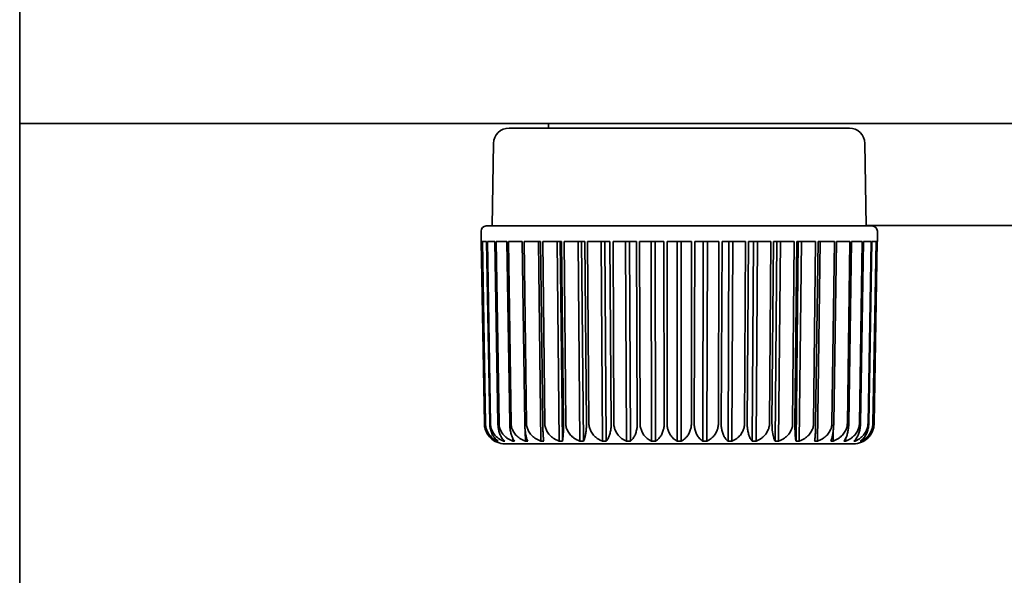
# Model space of a CAD drawing. Header units: millimetres. Extents: x 0 to 5110, y 0 to 2376.
# Tile 15 of 95: x 341 to 365, y 1584 to 1598. Entities that reach past the tile are written whole.
import ezdxf

# ---------------------------------------------------------------- set-up
doc = ezdxf.new("R2010")
doc.units = ezdxf.units.MM
doc.header["$LTSCALE"] = 8
doc.layers.add('Sichtbare Kanten(ISO)', color=7, linetype='Continuous', lineweight=35)

msp = doc.modelspace()

# ---------------------------------------------------------------- linework, layer by layer
at = {"layer": 'Sichtbare Kanten(ISO)'}
for p, q in [((340.925, 2020.252), (340.925, 1507.252)), ((340.925, 1595.252), (419.425, 1595.252)), ((353.875, 1595.138), (353.875, 1595.252)), ((352.91, 1595.138), (361.241, 1595.138)), ((352.529, 1594.763), (352.494, 1592.742)), ((361.622, 1594.763), (361.657, 1592.742)), ((352.351, 1592.742), (361.8, 1592.742)), ((376.727, 1592.752), (361.657, 1592.752)), ((352.224, 1592.36), (352.224, 1592.615)), ((361.927, 1592.36), (361.927, 1592.615)), ((352.247, 1592.36), (352.224, 1592.36)), ((352.226, 1592.36), (352.304, 1587.907)), ((352.324, 1587.907), (352.247, 1592.36)), ((352.359, 1592.36), (352.255, 1592.36)), ((352.255, 1592.36), (352.332, 1587.907)), ((352.359, 1592.36), (352.359, 1592.36)), ((352.435, 1587.907), (352.359, 1592.36)), ((352.562, 1592.36), (352.378, 1592.36)), ((352.378, 1592.36), (352.452, 1587.907)), ((352.636, 1587.907), (352.562, 1592.36)), ((352.854, 1592.36), (352.592, 1592.36)), ((352.592, 1592.36), (352.663, 1587.907)), ((352.854, 1592.36), (352.854, 1592.36)), ((352.924, 1587.907), (352.854, 1592.36)), ((353.228, 1592.36), (352.894, 1592.36)), ((352.894, 1592.36), (352.959, 1587.907)), ((353.292, 1587.907), (353.228, 1592.36)), ((353.677, 1592.36), (353.277, 1592.36)), ((353.277, 1592.36), (353.335, 1587.907)), ((353.627, 1592.36), (353.69, 1587.47)), ((353.734, 1587.907), (353.677, 1592.36)), ((354.191, 1592.36), (353.734, 1592.36)), ((353.734, 1592.36), (353.785, 1587.907)), ((354.083, 1592.36), (354.138, 1587.47)), ((354.216, 1587.47), (354.161, 1592.36)), ((354.191, 1592.36), (354.191, 1592.36)), ((354.241, 1587.907), (354.191, 1592.36)), ((354.762, 1592.36), (354.256, 1592.36)), ((354.256, 1592.36), (354.298, 1587.907)), ((354.598, 1592.36), (354.643, 1587.47)), ((354.729, 1587.47), (354.684, 1592.36)), ((354.762, 1592.36), (354.762, 1592.36)), ((354.804, 1587.907), (354.762, 1592.36)), ((355.378, 1592.36), (354.833, 1592.36)), ((354.833, 1592.36), (354.865, 1587.907)), ((355.16, 1592.36), (355.195, 1587.47)), ((355.288, 1587.47), (355.253, 1592.36)), ((355.41, 1587.907), (355.378, 1592.36)), ((356.028, 1592.36), (355.454, 1592.36)), ((355.454, 1592.36), (355.476, 1587.907)), ((355.76, 1592.36), (355.784, 1587.47)), ((355.881, 1587.47), (355.858, 1592.36)), ((356.028, 1592.36), (356.028, 1592.36)), ((356.049, 1587.907), (356.028, 1592.36)), ((356.697, 1592.36), (356.106, 1592.36)), ((356.106, 1592.36), (356.117, 1587.907)), ((356.386, 1592.36), (356.398, 1587.47)), ((356.498, 1587.47), (356.486, 1592.36)), ((356.708, 1587.907), (356.697, 1592.36)), ((357.374, 1592.36), (356.777, 1592.36)), ((356.777, 1592.36), (356.777, 1587.907)), ((357.025, 1592.36), (357.025, 1587.47)), ((357.126, 1587.47), (357.126, 1592.36)), ((357.374, 1587.907), (357.374, 1592.36)), ((357.454, 1592.36), (357.443, 1587.907)), ((358.045, 1592.36), (357.454, 1592.36)), ((357.665, 1592.36), (357.653, 1587.47)), ((357.753, 1587.47), (357.765, 1592.36)), ((358.034, 1587.907), (358.045, 1592.36)), ((358.123, 1592.36), (358.102, 1587.907)), ((358.697, 1592.36), (358.123, 1592.36)), ((358.293, 1592.36), (358.27, 1587.47)), ((358.367, 1587.47), (358.391, 1592.36)), ((358.675, 1587.907), (358.697, 1592.36)), ((358.772, 1592.36), (358.741, 1587.907)), ((359.317, 1592.36), (358.772, 1592.36)), ((358.898, 1592.36), (358.863, 1587.47)), ((358.956, 1587.47), (358.991, 1592.36)), ((359.286, 1587.907), (359.317, 1592.36)), ((359.388, 1592.36), (359.347, 1587.907)), ((359.894, 1592.36), (359.388, 1592.36)), ((359.388, 1592.36), (359.388, 1592.36)), ((359.467, 1592.36), (359.422, 1587.47)), ((359.508, 1587.47), (359.553, 1592.36)), ((359.853, 1587.907), (359.894, 1592.36)), ((359.959, 1592.36), (359.909, 1587.907)), ((359.99, 1592.36), (359.935, 1587.47)), ((360.416, 1592.36), (359.959, 1592.36)), ((359.959, 1592.36), (359.959, 1592.36)), ((360.013, 1587.47), (360.068, 1592.36)), ((360.366, 1587.907), (360.416, 1592.36)), ((360.474, 1592.36), (360.416, 1587.907)), ((360.46, 1587.47), (360.524, 1592.36)), ((360.874, 1592.36), (360.474, 1592.36)), ((360.816, 1587.907), (360.874, 1592.36)), ((360.923, 1592.36), (360.858, 1587.907)), ((361.257, 1592.36), (360.923, 1592.36)), ((361.192, 1587.907), (361.257, 1592.36)), ((361.297, 1592.36), (361.227, 1587.907)), ((361.558, 1592.36), (361.297, 1592.36)), ((361.488, 1587.907), (361.558, 1592.36)), ((361.588, 1592.36), (361.514, 1587.907)), ((361.773, 1592.36), (361.588, 1592.36)), ((361.699, 1587.907), (361.773, 1592.36)), ((361.792, 1592.36), (361.716, 1587.907)), ((361.896, 1592.36), (361.792, 1592.36)), ((361.819, 1587.907), (361.896, 1592.36)), ((361.904, 1592.36), (361.826, 1587.907)), ((361.847, 1587.907), (361.925, 1592.36)), ((361.927, 1592.36), (361.904, 1592.36)), ((353.305, 1587.713), (353.309, 1587.47)), ((360.842, 1587.47), (360.846, 1587.713)), ((352.567, 1587.472), (352.567, 1587.47)), ((352.626, 1587.483), (352.626, 1587.47)), ((352.771, 1587.502), (352.771, 1587.47)), ((352.999, 1587.542), (353, 1587.47)), ((361.151, 1587.47), (361.152, 1587.542)), ((361.38, 1587.47), (361.38, 1587.502)), ((361.525, 1587.47), (361.525, 1587.483)), ((361.584, 1587.47), (361.584, 1587.472)), ((359.208, 1587.408), (352.81, 1587.408)), ((361.341, 1587.408), (359.208, 1587.408))]:
    msp.add_line(p, q, dxfattribs=at)
for centre, radius, start, end in [((352.91, 1594.757), 0.381, 90, 179), ((361.241, 1594.757), 0.381, 1, 90), ((352.351, 1592.615), 0.127, 90, 180), ((361.8, 1592.615), 0.127, 0, 90), ((352.81, 1587.916), 0.508, 225.1191, 269.998), ((361.341, 1587.916), 0.508, 270.0116, 314.8809), ((354.132, 1587.535), 0.127, 270.0246, 270.0331), ((354.132, 1587.535), 0.127, 270, 270.0246), ((360.019, 1587.535), 0.127, 269.9669, 270), ((360.216, 1587.535), 0.127, 270, 270.0056)]:
    msp.add_arc(centre, radius, start, end, dxfattribs=at)
for points, knots in [([(352.304, 1587.907), (352.304, 1587.891), (352.305, 1587.875), (352.307, 1587.859), (352.308, 1587.843), (352.311, 1587.827), (352.314, 1587.811), (352.318, 1587.795), (352.322, 1587.779), (352.327, 1587.763), (352.331, 1587.747), (352.337, 1587.731), (352.344, 1587.716), (352.35, 1587.7), (352.358, 1587.685), (352.366, 1587.669), (352.374, 1587.654), (352.384, 1587.639), (352.394, 1587.624), (352.404, 1587.61), (352.415, 1587.595), (352.428, 1587.581), (352.44, 1587.567), (352.453, 1587.554), (352.467, 1587.54), (352.482, 1587.527), (352.497, 1587.515), (352.514, 1587.503), (352.53, 1587.491), (352.548, 1587.48), (352.567, 1587.47)], [0, 0, 0, 0, 0.1, 0.1, 0.1, 0.2, 0.2, 0.2, 0.3, 0.3, 0.3, 0.4, 0.4, 0.4, 0.5, 0.5, 0.5, 0.6, 0.6, 0.6, 0.7, 0.7, 0.7, 0.8, 0.8, 0.8, 0.9, 0.9, 0.9, 1, 1, 1, 1]), ([(352.324, 1587.907), (352.325, 1587.891), (352.326, 1587.875), (352.327, 1587.859), (352.329, 1587.843), (352.331, 1587.827), (352.334, 1587.811), (352.338, 1587.795), (352.341, 1587.779), (352.346, 1587.763), (352.351, 1587.747), (352.356, 1587.731), (352.362, 1587.716), (352.368, 1587.7), (352.375, 1587.685), (352.383, 1587.669), (352.391, 1587.654), (352.399, 1587.639), (352.409, 1587.624), (352.418, 1587.61), (352.429, 1587.595), (352.44, 1587.581), (352.452, 1587.567), (352.464, 1587.554), (352.478, 1587.54), (352.491, 1587.527), (352.505, 1587.515), (352.521, 1587.503), (352.536, 1587.491), (352.553, 1587.48), (352.571, 1587.47)], [0, 0, 0, 0, 0.1, 0.1, 0.1, 0.2, 0.2, 0.2, 0.3, 0.3, 0.3, 0.4, 0.4, 0.4, 0.5, 0.5, 0.5, 0.6, 0.6, 0.6, 0.7, 0.7, 0.7, 0.8, 0.8, 0.8, 0.9, 0.9, 0.9, 1, 1, 1, 1]), ([(352.332, 1587.907), (352.332, 1587.891), (352.333, 1587.875), (352.335, 1587.859), (352.337, 1587.843), (352.34, 1587.827), (352.343, 1587.811), (352.347, 1587.795), (352.352, 1587.779), (352.357, 1587.763), (352.363, 1587.747), (352.369, 1587.731), (352.376, 1587.716), (352.384, 1587.7), (352.392, 1587.685), (352.401, 1587.669), (352.41, 1587.654), (352.421, 1587.639), (352.432, 1587.624), (352.444, 1587.61), (352.456, 1587.595), (352.47, 1587.581), (352.483, 1587.567), (352.498, 1587.554), (352.514, 1587.54), (352.53, 1587.527), (352.548, 1587.515), (352.566, 1587.503), (352.585, 1587.491), (352.605, 1587.48), (352.626, 1587.47)], [0, 0, 0, 0, 0.1, 0.1, 0.1, 0.2, 0.2, 0.2, 0.3, 0.3, 0.3, 0.4, 0.4, 0.4, 0.5, 0.5, 0.5, 0.6, 0.6, 0.6, 0.7, 0.7, 0.7, 0.8, 0.8, 0.8, 0.9, 0.9, 0.9, 1, 1, 1, 1]), ([(352.435, 1587.907), (352.436, 1587.891), (352.436, 1587.875), (352.438, 1587.859), (352.439, 1587.843), (352.441, 1587.827), (352.444, 1587.811), (352.447, 1587.795), (352.45, 1587.779), (352.454, 1587.763), (352.458, 1587.747), (352.462, 1587.731), (352.467, 1587.716), (352.473, 1587.7), (352.478, 1587.685), (352.485, 1587.669), (352.492, 1587.654), (352.499, 1587.639), (352.507, 1587.624), (352.515, 1587.61), (352.524, 1587.595), (352.534, 1587.581), (352.543, 1587.567), (352.554, 1587.554), (352.565, 1587.54), (352.576, 1587.527), (352.589, 1587.515), (352.602, 1587.503), (352.615, 1587.491), (352.629, 1587.48), (352.643, 1587.47)], [0, 0, 0, 0, 0.1, 0.1, 0.1, 0.2, 0.2, 0.2, 0.3, 0.3, 0.3, 0.4, 0.4, 0.4, 0.5, 0.5, 0.5, 0.6, 0.6, 0.6, 0.7, 0.7, 0.7, 0.8, 0.8, 0.8, 0.9, 0.9, 0.9, 1, 1, 1, 1]), ([(352.452, 1587.907), (352.452, 1587.891), (352.454, 1587.875), (352.456, 1587.859), (352.458, 1587.843), (352.461, 1587.827), (352.465, 1587.811), (352.469, 1587.795), (352.474, 1587.779), (352.479, 1587.763), (352.485, 1587.747), (352.492, 1587.731), (352.5, 1587.716), (352.508, 1587.7), (352.517, 1587.685), (352.527, 1587.669), (352.537, 1587.654), (352.548, 1587.639), (352.561, 1587.624), (352.573, 1587.61), (352.587, 1587.595), (352.602, 1587.581), (352.616, 1587.567), (352.633, 1587.554), (352.65, 1587.54), (352.668, 1587.527), (352.686, 1587.515), (352.706, 1587.503), (352.727, 1587.491), (352.748, 1587.48), (352.771, 1587.47)], [0, 0, 0, 0, 0.1, 0.1, 0.1, 0.2, 0.2, 0.2, 0.3, 0.3, 0.3, 0.4, 0.4, 0.4, 0.5, 0.5, 0.5, 0.6, 0.6, 0.6, 0.7, 0.7, 0.7, 0.8, 0.8, 0.8, 0.9, 0.9, 0.9, 1, 1, 1, 1]), ([(352.636, 1587.907), (352.637, 1587.891), (352.637, 1587.875), (352.639, 1587.859), (352.64, 1587.843), (352.641, 1587.827), (352.644, 1587.811), (352.646, 1587.795), (352.648, 1587.779), (352.652, 1587.763), (352.655, 1587.747), (352.658, 1587.731), (352.662, 1587.716), (352.667, 1587.7), (352.671, 1587.685), (352.677, 1587.669), (352.682, 1587.654), (352.688, 1587.639), (352.694, 1587.624), (352.701, 1587.61), (352.708, 1587.595), (352.715, 1587.581), (352.723, 1587.567), (352.731, 1587.554), (352.74, 1587.54), (352.749, 1587.527), (352.759, 1587.515), (352.769, 1587.503), (352.78, 1587.491), (352.791, 1587.48), (352.803, 1587.47)], [0, 0, 0, 0, 0.1, 0.1, 0.1, 0.2, 0.2, 0.2, 0.3, 0.3, 0.3, 0.4, 0.4, 0.4, 0.5, 0.5, 0.5, 0.6, 0.6, 0.6, 0.7, 0.7, 0.7, 0.8, 0.8, 0.8, 0.9, 0.9, 0.9, 1, 1, 1, 1]), ([(352.663, 1587.907), (352.663, 1587.891), (352.664, 1587.875), (352.666, 1587.859), (352.668, 1587.843), (352.672, 1587.827), (352.676, 1587.811), (352.68, 1587.795), (352.685, 1587.779), (352.691, 1587.763), (352.698, 1587.747), (352.705, 1587.731), (352.713, 1587.716), (352.722, 1587.7), (352.731, 1587.685), (352.742, 1587.669), (352.752, 1587.654), (352.764, 1587.639), (352.777, 1587.624), (352.79, 1587.61), (352.805, 1587.595), (352.821, 1587.581), (352.836, 1587.567), (352.853, 1587.554), (352.872, 1587.54), (352.89, 1587.527), (352.91, 1587.515), (352.932, 1587.503), (352.953, 1587.491), (352.976, 1587.48), (353, 1587.47)], [0, 0, 0, 0, 0.1, 0.1, 0.1, 0.2, 0.2, 0.2, 0.3, 0.3, 0.3, 0.4, 0.4, 0.4, 0.5, 0.5, 0.5, 0.6, 0.6, 0.6, 0.7, 0.7, 0.7, 0.8, 0.8, 0.8, 0.9, 0.9, 0.9, 1, 1, 1, 1]), ([(352.924, 1587.907), (352.924, 1587.891), (352.925, 1587.875), (352.926, 1587.859), (352.927, 1587.843), (352.928, 1587.827), (352.93, 1587.811), (352.931, 1587.795), (352.933, 1587.779), (352.935, 1587.763), (352.938, 1587.747), (352.94, 1587.731), (352.943, 1587.716), (352.946, 1587.7), (352.95, 1587.685), (352.954, 1587.669), (352.958, 1587.654), (352.962, 1587.639), (352.966, 1587.624), (352.971, 1587.61), (352.976, 1587.595), (352.982, 1587.581), (352.987, 1587.567), (352.993, 1587.554), (353, 1587.54), (353.006, 1587.527), (353.013, 1587.515), (353.021, 1587.503), (353.028, 1587.491), (353.036, 1587.48), (353.045, 1587.47)], [0, 0, 0, 0, 0.1, 0.1, 0.1, 0.2, 0.2, 0.2, 0.3, 0.3, 0.3, 0.4, 0.4, 0.4, 0.5, 0.5, 0.5, 0.6, 0.6, 0.6, 0.7, 0.7, 0.7, 0.8, 0.8, 0.8, 0.9, 0.9, 0.9, 1, 1, 1, 1]), ([(352.959, 1587.907), (352.959, 1587.891), (352.96, 1587.875), (352.963, 1587.859), (352.965, 1587.843), (352.968, 1587.827), (352.972, 1587.811), (352.977, 1587.795), (352.982, 1587.779), (352.988, 1587.763), (352.995, 1587.747), (353.002, 1587.731), (353.011, 1587.716), (353.02, 1587.7), (353.03, 1587.685), (353.041, 1587.669), (353.052, 1587.654), (353.064, 1587.639), (353.077, 1587.624), (353.091, 1587.61), (353.106, 1587.595), (353.122, 1587.581), (353.139, 1587.567), (353.156, 1587.554), (353.176, 1587.54), (353.195, 1587.527), (353.215, 1587.515), (353.237, 1587.503), (353.26, 1587.491), (353.283, 1587.48), (353.309, 1587.47)], [0, 0, 0, 0, 0.1, 0.1, 0.1, 0.2, 0.2, 0.2, 0.3, 0.3, 0.3, 0.4, 0.4, 0.4, 0.5, 0.5, 0.5, 0.6, 0.6, 0.6, 0.7, 0.7, 0.7, 0.8, 0.8, 0.8, 0.9, 0.9, 0.9, 1, 1, 1, 1]), ([(353.292, 1587.907), (353.293, 1587.891), (353.293, 1587.875), (353.294, 1587.859), (353.294, 1587.843), (353.295, 1587.827), (353.296, 1587.811), (353.297, 1587.795), (353.298, 1587.779), (353.3, 1587.763), (353.301, 1587.747), (353.303, 1587.731), (353.305, 1587.716), (353.307, 1587.7), (353.309, 1587.685), (353.311, 1587.669), (353.313, 1587.654), (353.316, 1587.639), (353.319, 1587.624), (353.322, 1587.61), (353.325, 1587.595), (353.328, 1587.581), (353.331, 1587.567), (353.335, 1587.554), (353.339, 1587.54), (353.343, 1587.527), (353.347, 1587.515), (353.351, 1587.503), (353.356, 1587.491), (353.36, 1587.48), (353.365, 1587.47)], [0, 0, 0, 0, 0.1, 0.1, 0.1, 0.2, 0.2, 0.2, 0.3, 0.3, 0.3, 0.4, 0.4, 0.4, 0.5, 0.5, 0.5, 0.6, 0.6, 0.6, 0.7, 0.7, 0.7, 0.8, 0.8, 0.8, 0.9, 0.9, 0.9, 1, 1, 1, 1]), ([(353.335, 1587.907), (353.336, 1587.891), (353.337, 1587.875), (353.339, 1587.859), (353.341, 1587.843), (353.345, 1587.827), (353.349, 1587.811), (353.353, 1587.795), (353.359, 1587.779), (353.365, 1587.763), (353.372, 1587.747), (353.379, 1587.731), (353.388, 1587.716), (353.397, 1587.7), (353.407, 1587.685), (353.418, 1587.669), (353.429, 1587.654), (353.442, 1587.639), (353.455, 1587.624), (353.469, 1587.61), (353.484, 1587.595), (353.501, 1587.581), (353.518, 1587.567), (353.536, 1587.554), (353.555, 1587.54), (353.575, 1587.527), (353.596, 1587.515), (353.618, 1587.503), (353.641, 1587.491), (353.665, 1587.48), (353.69, 1587.47)], [0, 0, 0, 0, 0.1, 0.1, 0.1, 0.2, 0.2, 0.2, 0.3, 0.3, 0.3, 0.4, 0.4, 0.4, 0.5, 0.5, 0.5, 0.6, 0.6, 0.6, 0.7, 0.7, 0.7, 0.8, 0.8, 0.8, 0.9, 0.9, 0.9, 1, 1, 1, 1]), ([(353.734, 1587.907), (353.735, 1587.891), (353.735, 1587.875), (353.735, 1587.859), (353.735, 1587.843), (353.736, 1587.827), (353.736, 1587.811), (353.737, 1587.795), (353.737, 1587.779), (353.738, 1587.763), (353.738, 1587.747), (353.739, 1587.731), (353.739, 1587.716), (353.74, 1587.7), (353.741, 1587.685), (353.742, 1587.669), (353.742, 1587.654), (353.743, 1587.639), (353.744, 1587.624), (353.745, 1587.61), (353.746, 1587.595), (353.747, 1587.581), (353.748, 1587.567), (353.749, 1587.554), (353.75, 1587.54), (353.752, 1587.527), (353.753, 1587.515), (353.754, 1587.503), (353.755, 1587.491), (353.757, 1587.48), (353.758, 1587.47)], [0, 0, 0, 0, 0.1, 0.1, 0.1, 0.2, 0.2, 0.2, 0.3, 0.3, 0.3, 0.4, 0.4, 0.4, 0.5, 0.5, 0.5, 0.6, 0.6, 0.6, 0.7, 0.7, 0.7, 0.8, 0.8, 0.8, 0.9, 0.9, 0.9, 1, 1, 1, 1]), ([(353.785, 1587.907), (353.785, 1587.891), (353.786, 1587.875), (353.788, 1587.859), (353.79, 1587.843), (353.794, 1587.827), (353.798, 1587.811), (353.802, 1587.795), (353.808, 1587.779), (353.814, 1587.763), (353.821, 1587.747), (353.828, 1587.731), (353.837, 1587.716), (353.846, 1587.7), (353.855, 1587.685), (353.867, 1587.669), (353.878, 1587.654), (353.89, 1587.639), (353.904, 1587.624), (353.918, 1587.61), (353.933, 1587.595), (353.949, 1587.581), (353.966, 1587.567), (353.984, 1587.554), (354.003, 1587.54), (354.023, 1587.527), (354.043, 1587.515), (354.066, 1587.503), (354.088, 1587.491), (354.112, 1587.48), (354.138, 1587.47)], [0, 0, 0, 0, 0.1, 0.1, 0.1, 0.2, 0.2, 0.2, 0.3, 0.3, 0.3, 0.4, 0.4, 0.4, 0.5, 0.5, 0.5, 0.6, 0.6, 0.6, 0.7, 0.7, 0.7, 0.8, 0.8, 0.8, 0.9, 0.9, 0.9, 1, 1, 1, 1]), ([(354.241, 1587.907), (354.242, 1587.891), (354.242, 1587.875), (354.242, 1587.859), (354.242, 1587.843), (354.242, 1587.827), (354.241, 1587.811), (354.241, 1587.795), (354.241, 1587.779), (354.241, 1587.763), (354.24, 1587.747), (354.24, 1587.731), (354.239, 1587.716), (354.239, 1587.7), (354.238, 1587.685), (354.237, 1587.669), (354.236, 1587.654), (354.235, 1587.639), (354.234, 1587.624), (354.233, 1587.61), (354.232, 1587.595), (354.231, 1587.581), (354.23, 1587.567), (354.228, 1587.554), (354.227, 1587.54), (354.225, 1587.527), (354.224, 1587.515), (354.222, 1587.503), (354.22, 1587.491), (354.218, 1587.48), (354.216, 1587.47)], [0, 0, 0, 0, 0.1, 0.1, 0.1, 0.2, 0.2, 0.2, 0.3, 0.3, 0.3, 0.4, 0.4, 0.4, 0.5, 0.5, 0.5, 0.6, 0.6, 0.6, 0.7, 0.7, 0.7, 0.8, 0.8, 0.8, 0.9, 0.9, 0.9, 1, 1, 1, 1]), ([(354.298, 1587.907), (354.298, 1587.891), (354.299, 1587.875), (354.301, 1587.859), (354.303, 1587.843), (354.307, 1587.827), (354.311, 1587.811), (354.315, 1587.795), (354.32, 1587.779), (354.326, 1587.763), (354.333, 1587.747), (354.34, 1587.731), (354.349, 1587.716), (354.357, 1587.7), (354.367, 1587.685), (354.378, 1587.669), (354.389, 1587.654), (354.401, 1587.639), (354.414, 1587.624), (354.428, 1587.61), (354.442, 1587.595), (354.458, 1587.581), (354.475, 1587.567), (354.492, 1587.554), (354.511, 1587.54), (354.53, 1587.527), (354.55, 1587.515), (354.572, 1587.503), (354.594, 1587.491), (354.618, 1587.48), (354.643, 1587.47)], [0, 0, 0, 0, 0.1, 0.1, 0.1, 0.2, 0.2, 0.2, 0.3, 0.3, 0.3, 0.4, 0.4, 0.4, 0.5, 0.5, 0.5, 0.6, 0.6, 0.6, 0.7, 0.7, 0.7, 0.8, 0.8, 0.8, 0.9, 0.9, 0.9, 1, 1, 1, 1]), ([(354.804, 1587.907), (354.804, 1587.891), (354.804, 1587.875), (354.803, 1587.859), (354.803, 1587.843), (354.803, 1587.827), (354.802, 1587.811), (354.801, 1587.795), (354.8, 1587.779), (354.799, 1587.763), (354.797, 1587.747), (354.796, 1587.731), (354.794, 1587.716), (354.792, 1587.7), (354.79, 1587.685), (354.788, 1587.669), (354.786, 1587.654), (354.783, 1587.639), (354.78, 1587.624), (354.777, 1587.61), (354.774, 1587.595), (354.77, 1587.581), (354.767, 1587.567), (354.763, 1587.554), (354.759, 1587.54), (354.754, 1587.527), (354.75, 1587.515), (354.745, 1587.503), (354.74, 1587.491), (354.735, 1587.48), (354.729, 1587.47)], [0, 0, 0, 0, 0.1, 0.1, 0.1, 0.2, 0.2, 0.2, 0.3, 0.3, 0.3, 0.4, 0.4, 0.4, 0.5, 0.5, 0.5, 0.6, 0.6, 0.6, 0.7, 0.7, 0.7, 0.8, 0.8, 0.8, 0.9, 0.9, 0.9, 1, 1, 1, 1]), ([(354.865, 1587.907), (354.865, 1587.891), (354.866, 1587.875), (354.868, 1587.859), (354.87, 1587.843), (354.873, 1587.827), (354.877, 1587.811), (354.881, 1587.795), (354.886, 1587.779), (354.892, 1587.763), (354.898, 1587.747), (354.905, 1587.731), (354.914, 1587.716), (354.922, 1587.7), (354.931, 1587.685), (354.941, 1587.669), (354.952, 1587.654), (354.963, 1587.639), (354.976, 1587.624), (354.989, 1587.61), (355.003, 1587.595), (355.018, 1587.581), (355.034, 1587.567), (355.051, 1587.554), (355.069, 1587.54), (355.087, 1587.527), (355.106, 1587.515), (355.127, 1587.503), (355.148, 1587.491), (355.171, 1587.48), (355.195, 1587.47)], [0, 0, 0, 0, 0.1, 0.1, 0.1, 0.2, 0.2, 0.2, 0.3, 0.3, 0.3, 0.4, 0.4, 0.4, 0.5, 0.5, 0.5, 0.6, 0.6, 0.6, 0.7, 0.7, 0.7, 0.8, 0.8, 0.8, 0.9, 0.9, 0.9, 1, 1, 1, 1]), ([(355.41, 1587.907), (355.41, 1587.891), (355.41, 1587.875), (355.409, 1587.859), (355.409, 1587.843), (355.408, 1587.827), (355.406, 1587.811), (355.405, 1587.795), (355.403, 1587.779), (355.401, 1587.763), (355.399, 1587.747), (355.396, 1587.731), (355.393, 1587.716), (355.39, 1587.7), (355.387, 1587.685), (355.383, 1587.669), (355.379, 1587.654), (355.375, 1587.639), (355.37, 1587.624), (355.365, 1587.61), (355.36, 1587.595), (355.354, 1587.581), (355.349, 1587.567), (355.342, 1587.554), (355.335, 1587.54), (355.329, 1587.527), (355.321, 1587.515), (355.313, 1587.503), (355.305, 1587.491), (355.297, 1587.48), (355.288, 1587.47)], [0, 0, 0, 0, 0.1, 0.1, 0.1, 0.2, 0.2, 0.2, 0.3, 0.3, 0.3, 0.4, 0.4, 0.4, 0.5, 0.5, 0.5, 0.6, 0.6, 0.6, 0.7, 0.7, 0.7, 0.8, 0.8, 0.8, 0.9, 0.9, 0.9, 1, 1, 1, 1]), ([(355.476, 1587.907), (355.476, 1587.891), (355.477, 1587.875), (355.478, 1587.859), (355.48, 1587.843), (355.483, 1587.827), (355.487, 1587.811), (355.491, 1587.795), (355.495, 1587.779), (355.501, 1587.763), (355.506, 1587.747), (355.513, 1587.731), (355.521, 1587.716), (355.528, 1587.7), (355.537, 1587.685), (355.546, 1587.669), (355.556, 1587.654), (355.567, 1587.639), (355.579, 1587.624), (355.591, 1587.61), (355.604, 1587.595), (355.619, 1587.581), (355.633, 1587.567), (355.649, 1587.554), (355.666, 1587.54), (355.683, 1587.527), (355.701, 1587.515), (355.721, 1587.503), (355.74, 1587.491), (355.761, 1587.48), (355.784, 1587.47)], [0, 0, 0, 0, 0.1, 0.1, 0.1, 0.2, 0.2, 0.2, 0.3, 0.3, 0.3, 0.4, 0.4, 0.4, 0.5, 0.5, 0.5, 0.6, 0.6, 0.6, 0.7, 0.7, 0.7, 0.8, 0.8, 0.8, 0.9, 0.9, 0.9, 1, 1, 1, 1]), ([(356.049, 1587.907), (356.049, 1587.891), (356.049, 1587.875), (356.048, 1587.859), (356.047, 1587.843), (356.045, 1587.827), (356.043, 1587.811), (356.041, 1587.795), (356.039, 1587.779), (356.036, 1587.763), (356.033, 1587.747), (356.029, 1587.731), (356.025, 1587.716), (356.021, 1587.7), (356.017, 1587.685), (356.011, 1587.669), (356.006, 1587.654), (356, 1587.639), (355.994, 1587.624), (355.987, 1587.61), (355.98, 1587.595), (355.972, 1587.581), (355.964, 1587.567), (355.956, 1587.554), (355.946, 1587.54), (355.937, 1587.527), (355.927, 1587.515), (355.916, 1587.503), (355.905, 1587.491), (355.894, 1587.48), (355.881, 1587.47)], [0, 0, 0, 0, 0.1, 0.1, 0.1, 0.2, 0.2, 0.2, 0.3, 0.3, 0.3, 0.4, 0.4, 0.4, 0.5, 0.5, 0.5, 0.6, 0.6, 0.6, 0.7, 0.7, 0.7, 0.8, 0.8, 0.8, 0.9, 0.9, 0.9, 1, 1, 1, 1]), ([(356.117, 1587.907), (356.117, 1587.891), (356.118, 1587.875), (356.12, 1587.859), (356.121, 1587.843), (356.124, 1587.827), (356.127, 1587.811), (356.13, 1587.795), (356.135, 1587.779), (356.14, 1587.763), (356.145, 1587.747), (356.151, 1587.731), (356.158, 1587.716), (356.165, 1587.7), (356.172, 1587.685), (356.181, 1587.669), (356.19, 1587.654), (356.2, 1587.639), (356.211, 1587.624), (356.222, 1587.61), (356.234, 1587.595), (356.247, 1587.581), (356.26, 1587.567), (356.274, 1587.554), (356.29, 1587.54), (356.305, 1587.527), (356.322, 1587.515), (356.34, 1587.503), (356.358, 1587.491), (356.377, 1587.48), (356.398, 1587.47)], [0, 0, 0, 0, 0.1, 0.1, 0.1, 0.2, 0.2, 0.2, 0.3, 0.3, 0.3, 0.4, 0.4, 0.4, 0.5, 0.5, 0.5, 0.6, 0.6, 0.6, 0.7, 0.7, 0.7, 0.8, 0.8, 0.8, 0.9, 0.9, 0.9, 1, 1, 1, 1]), ([(356.708, 1587.907), (356.708, 1587.891), (356.707, 1587.875), (356.706, 1587.859), (356.705, 1587.843), (356.703, 1587.827), (356.7, 1587.811), (356.698, 1587.795), (356.695, 1587.779), (356.691, 1587.763), (356.687, 1587.747), (356.683, 1587.731), (356.678, 1587.716), (356.673, 1587.7), (356.667, 1587.685), (356.66, 1587.669), (356.654, 1587.654), (356.646, 1587.639), (356.638, 1587.624), (356.63, 1587.61), (356.621, 1587.595), (356.611, 1587.581), (356.601, 1587.567), (356.591, 1587.554), (356.579, 1587.54), (356.567, 1587.527), (356.555, 1587.515), (356.541, 1587.503), (356.528, 1587.491), (356.514, 1587.48), (356.498, 1587.47)], [0, 0, 0, 0, 0.1, 0.1, 0.1, 0.2, 0.2, 0.2, 0.3, 0.3, 0.3, 0.4, 0.4, 0.4, 0.5, 0.5, 0.5, 0.6, 0.6, 0.6, 0.7, 0.7, 0.7, 0.8, 0.8, 0.8, 0.9, 0.9, 0.9, 1, 1, 1, 1]), ([(356.777, 1587.907), (356.777, 1587.891), (356.778, 1587.875), (356.779, 1587.859), (356.781, 1587.843), (356.783, 1587.827), (356.786, 1587.811), (356.789, 1587.795), (356.793, 1587.779), (356.797, 1587.763), (356.802, 1587.747), (356.807, 1587.731), (356.813, 1587.716), (356.819, 1587.7), (356.826, 1587.685), (356.834, 1587.669), (356.841, 1587.654), (356.85, 1587.639), (356.86, 1587.624), (356.869, 1587.61), (356.88, 1587.595), (356.892, 1587.581), (356.903, 1587.567), (356.916, 1587.554), (356.929, 1587.54), (356.943, 1587.527), (356.958, 1587.515), (356.974, 1587.503), (356.99, 1587.491), (357.007, 1587.48), (357.025, 1587.47)], [0, 0, 0, 0, 0.1, 0.1, 0.1, 0.2, 0.2, 0.2, 0.3, 0.3, 0.3, 0.4, 0.4, 0.4, 0.5, 0.5, 0.5, 0.6, 0.6, 0.6, 0.7, 0.7, 0.7, 0.8, 0.8, 0.8, 0.9, 0.9, 0.9, 1, 1, 1, 1]), ([(357.374, 1587.907), (357.374, 1587.891), (357.373, 1587.875), (357.371, 1587.859), (357.37, 1587.843), (357.368, 1587.827), (357.365, 1587.811), (357.362, 1587.795), (357.358, 1587.779), (357.354, 1587.763), (357.349, 1587.747), (357.344, 1587.731), (357.338, 1587.716), (357.332, 1587.7), (357.325, 1587.685), (357.317, 1587.669), (357.309, 1587.654), (357.301, 1587.639), (357.291, 1587.624), (357.281, 1587.61), (357.271, 1587.595), (357.259, 1587.581), (357.248, 1587.567), (357.235, 1587.554), (357.221, 1587.54), (357.208, 1587.527), (357.193, 1587.515), (357.177, 1587.503), (357.161, 1587.491), (357.144, 1587.48), (357.126, 1587.47)], [0, 0, 0, 0, 0.1, 0.1, 0.1, 0.2, 0.2, 0.2, 0.3, 0.3, 0.3, 0.4, 0.4, 0.4, 0.5, 0.5, 0.5, 0.6, 0.6, 0.6, 0.7, 0.7, 0.7, 0.8, 0.8, 0.8, 0.9, 0.9, 0.9, 1, 1, 1, 1]), ([(357.443, 1587.907), (357.443, 1587.891), (357.444, 1587.875), (357.445, 1587.859), (357.446, 1587.843), (357.448, 1587.827), (357.45, 1587.811), (357.453, 1587.795), (357.456, 1587.779), (357.46, 1587.763), (357.463, 1587.747), (357.468, 1587.731), (357.473, 1587.716), (357.478, 1587.7), (357.484, 1587.685), (357.491, 1587.669), (357.497, 1587.654), (357.505, 1587.639), (357.513, 1587.624), (357.521, 1587.61), (357.53, 1587.595), (357.54, 1587.581), (357.55, 1587.567), (357.56, 1587.554), (357.572, 1587.54), (357.583, 1587.527), (357.596, 1587.515), (357.609, 1587.503), (357.623, 1587.491), (357.637, 1587.48), (357.653, 1587.47)], [0, 0, 0, 0, 0.1, 0.1, 0.1, 0.2, 0.2, 0.2, 0.3, 0.3, 0.3, 0.4, 0.4, 0.4, 0.5, 0.5, 0.5, 0.6, 0.6, 0.6, 0.7, 0.7, 0.7, 0.8, 0.8, 0.8, 0.9, 0.9, 0.9, 1, 1, 1, 1]), ([(358.034, 1587.907), (358.034, 1587.891), (358.033, 1587.875), (358.031, 1587.859), (358.03, 1587.843), (358.027, 1587.827), (358.024, 1587.811), (358.02, 1587.795), (358.016, 1587.779), (358.011, 1587.763), (358.006, 1587.747), (358, 1587.731), (357.993, 1587.716), (357.986, 1587.7), (357.978, 1587.685), (357.97, 1587.669), (357.961, 1587.654), (357.951, 1587.639), (357.94, 1587.624), (357.929, 1587.61), (357.917, 1587.595), (357.904, 1587.581), (357.891, 1587.567), (357.876, 1587.554), (357.861, 1587.54), (357.845, 1587.527), (357.829, 1587.515), (357.811, 1587.503), (357.793, 1587.491), (357.774, 1587.48), (357.753, 1587.47)], [0, 0, 0, 0, 0.1, 0.1, 0.1, 0.2, 0.2, 0.2, 0.3, 0.3, 0.3, 0.4, 0.4, 0.4, 0.5, 0.5, 0.5, 0.6, 0.6, 0.6, 0.7, 0.7, 0.7, 0.8, 0.8, 0.8, 0.9, 0.9, 0.9, 1, 1, 1, 1]), ([(358.102, 1587.907), (358.102, 1587.891), (358.102, 1587.875), (358.103, 1587.859), (358.104, 1587.843), (358.106, 1587.827), (358.108, 1587.811), (358.109, 1587.795), (358.112, 1587.779), (358.115, 1587.763), (358.118, 1587.747), (358.121, 1587.731), (358.125, 1587.716), (358.13, 1587.7), (358.134, 1587.685), (358.14, 1587.669), (358.145, 1587.654), (358.151, 1587.639), (358.157, 1587.624), (358.164, 1587.61), (358.171, 1587.595), (358.179, 1587.581), (358.187, 1587.567), (358.195, 1587.554), (358.205, 1587.54), (358.214, 1587.527), (358.224, 1587.515), (358.235, 1587.503), (358.246, 1587.491), (358.257, 1587.48), (358.27, 1587.47)], [0, 0, 0, 0, 0.1, 0.1, 0.1, 0.2, 0.2, 0.2, 0.3, 0.3, 0.3, 0.4, 0.4, 0.4, 0.5, 0.5, 0.5, 0.6, 0.6, 0.6, 0.7, 0.7, 0.7, 0.8, 0.8, 0.8, 0.9, 0.9, 0.9, 1, 1, 1, 1]), ([(358.675, 1587.907), (358.675, 1587.891), (358.674, 1587.875), (358.672, 1587.859), (358.671, 1587.843), (358.668, 1587.827), (358.664, 1587.811), (358.66, 1587.795), (358.656, 1587.779), (358.65, 1587.763), (358.645, 1587.747), (358.638, 1587.731), (358.63, 1587.716), (358.623, 1587.7), (358.614, 1587.685), (358.604, 1587.669), (358.595, 1587.654), (358.584, 1587.639), (358.572, 1587.624), (358.56, 1587.61), (358.547, 1587.595), (358.532, 1587.581), (358.518, 1587.567), (358.502, 1587.554), (358.485, 1587.54), (358.468, 1587.527), (358.45, 1587.515), (358.43, 1587.503), (358.411, 1587.491), (358.39, 1587.48), (358.367, 1587.47)], [0, 0, 0, 0, 0.1, 0.1, 0.1, 0.2, 0.2, 0.2, 0.3, 0.3, 0.3, 0.4, 0.4, 0.4, 0.5, 0.5, 0.5, 0.6, 0.6, 0.6, 0.7, 0.7, 0.7, 0.8, 0.8, 0.8, 0.9, 0.9, 0.9, 1, 1, 1, 1]), ([(358.741, 1587.907), (358.741, 1587.891), (358.741, 1587.875), (358.742, 1587.859), (358.742, 1587.843), (358.743, 1587.827), (358.745, 1587.811), (358.746, 1587.795), (358.748, 1587.779), (358.75, 1587.763), (358.752, 1587.747), (358.755, 1587.731), (358.758, 1587.716), (358.76, 1587.7), (358.764, 1587.685), (358.768, 1587.669), (358.772, 1587.654), (358.776, 1587.639), (358.781, 1587.624), (358.785, 1587.61), (358.791, 1587.595), (358.796, 1587.581), (358.802, 1587.567), (358.809, 1587.554), (358.815, 1587.54), (358.822, 1587.527), (358.83, 1587.515), (358.838, 1587.503), (358.845, 1587.491), (358.854, 1587.48), (358.863, 1587.47)], [0, 0, 0, 0, 0.1, 0.1, 0.1, 0.2, 0.2, 0.2, 0.3, 0.3, 0.3, 0.4, 0.4, 0.4, 0.5, 0.5, 0.5, 0.6, 0.6, 0.6, 0.7, 0.7, 0.7, 0.8, 0.8, 0.8, 0.9, 0.9, 0.9, 1, 1, 1, 1]), ([(359.286, 1587.907), (359.286, 1587.891), (359.284, 1587.875), (359.282, 1587.859), (359.28, 1587.843), (359.277, 1587.827), (359.273, 1587.811), (359.269, 1587.795), (359.265, 1587.779), (359.258, 1587.763), (359.252, 1587.747), (359.245, 1587.731), (359.237, 1587.716), (359.229, 1587.7), (359.22, 1587.685), (359.21, 1587.669), (359.199, 1587.654), (359.188, 1587.639), (359.175, 1587.624), (359.162, 1587.61), (359.148, 1587.595), (359.132, 1587.581), (359.117, 1587.567), (359.1, 1587.554), (359.082, 1587.54), (359.064, 1587.527), (359.044, 1587.515), (359.023, 1587.503), (359.002, 1587.491), (358.98, 1587.48), (358.956, 1587.47)], [0, 0, 0, 0, 0.1, 0.1, 0.1, 0.2, 0.2, 0.2, 0.3, 0.3, 0.3, 0.4, 0.4, 0.4, 0.5, 0.5, 0.5, 0.6, 0.6, 0.6, 0.7, 0.7, 0.7, 0.8, 0.8, 0.8, 0.9, 0.9, 0.9, 1, 1, 1, 1]), ([(359.347, 1587.907), (359.347, 1587.853), (359.349, 1587.791), (359.36, 1587.684), (359.37, 1587.623), (359.392, 1587.536), (359.407, 1587.496), (359.422, 1587.47)], [-0.38125307, -0.38125307, -0.38125307, -0.38125307, -0.36521471, -0.36521471, -0.34563717, -0.34563717, -0.32501492, -0.32501492, -0.32501492, -0.32501492]), ([(359.853, 1587.907), (359.853, 1587.891), (359.852, 1587.875), (359.85, 1587.859), (359.847, 1587.843), (359.844, 1587.827), (359.84, 1587.811), (359.836, 1587.795), (359.831, 1587.779), (359.824, 1587.763), (359.818, 1587.747), (359.811, 1587.731), (359.802, 1587.716), (359.794, 1587.7), (359.784, 1587.685), (359.773, 1587.669), (359.762, 1587.654), (359.75, 1587.639), (359.737, 1587.624), (359.723, 1587.61), (359.709, 1587.595), (359.692, 1587.581), (359.676, 1587.567), (359.659, 1587.554), (359.64, 1587.54), (359.621, 1587.527), (359.6, 1587.515), (359.579, 1587.503), (359.557, 1587.491), (359.533, 1587.48), (359.508, 1587.47)], [0, 0, 0, 0, 0.1, 0.1, 0.1, 0.2, 0.2, 0.2, 0.3, 0.3, 0.3, 0.4, 0.4, 0.4, 0.5, 0.5, 0.5, 0.6, 0.6, 0.6, 0.7, 0.7, 0.7, 0.8, 0.8, 0.8, 0.9, 0.9, 0.9, 1, 1, 1, 1]), ([(359.909, 1587.907), (359.909, 1587.891), (359.909, 1587.875), (359.909, 1587.859), (359.909, 1587.843), (359.909, 1587.827), (359.909, 1587.811), (359.91, 1587.795), (359.91, 1587.779), (359.91, 1587.763), (359.911, 1587.747), (359.911, 1587.731), (359.912, 1587.716), (359.912, 1587.7), (359.913, 1587.685), (359.914, 1587.669), (359.915, 1587.654), (359.915, 1587.639), (359.916, 1587.624), (359.917, 1587.61), (359.919, 1587.595), (359.92, 1587.581), (359.921, 1587.567), (359.923, 1587.554), (359.924, 1587.54), (359.926, 1587.527), (359.927, 1587.515), (359.929, 1587.503), (359.931, 1587.491), (359.933, 1587.48), (359.935, 1587.47)], [0, 0, 0, 0, 0.1, 0.1, 0.1, 0.2, 0.2, 0.2, 0.3, 0.3, 0.3, 0.4, 0.4, 0.4, 0.5, 0.5, 0.5, 0.6, 0.6, 0.6, 0.7, 0.7, 0.7, 0.8, 0.8, 0.8, 0.9, 0.9, 0.9, 1, 1, 1, 1]), ([(360.366, 1587.907), (360.366, 1587.891), (360.365, 1587.875), (360.363, 1587.859), (360.36, 1587.843), (360.357, 1587.827), (360.353, 1587.811), (360.349, 1587.795), (360.343, 1587.779), (360.337, 1587.763), (360.33, 1587.747), (360.323, 1587.731), (360.314, 1587.716), (360.305, 1587.7), (360.295, 1587.685), (360.284, 1587.669), (360.273, 1587.654), (360.261, 1587.639), (360.247, 1587.624), (360.233, 1587.61), (360.218, 1587.595), (360.202, 1587.581), (360.185, 1587.567), (360.167, 1587.554), (360.148, 1587.54), (360.128, 1587.527), (360.107, 1587.515), (360.085, 1587.503), (360.063, 1587.491), (360.038, 1587.48), (360.013, 1587.47)], [0, 0, 0, 0, 0.1, 0.1, 0.1, 0.2, 0.2, 0.2, 0.3, 0.3, 0.3, 0.4, 0.4, 0.4, 0.5, 0.5, 0.5, 0.6, 0.6, 0.6, 0.7, 0.7, 0.7, 0.8, 0.8, 0.8, 0.9, 0.9, 0.9, 1, 1, 1, 1]), ([(360.416, 1587.907), (360.416, 1587.891), (360.416, 1587.875), (360.416, 1587.859), (360.415, 1587.843), (360.415, 1587.827), (360.415, 1587.811), (360.414, 1587.795), (360.414, 1587.779), (360.413, 1587.763), (360.413, 1587.747), (360.412, 1587.731), (360.411, 1587.716), (360.411, 1587.7), (360.41, 1587.685), (360.409, 1587.669), (360.408, 1587.654), (360.408, 1587.639), (360.407, 1587.624), (360.406, 1587.61), (360.405, 1587.595), (360.404, 1587.581), (360.403, 1587.567), (360.402, 1587.554), (360.4, 1587.54), (360.399, 1587.527), (360.398, 1587.515), (360.397, 1587.503), (360.395, 1587.491), (360.394, 1587.48), (360.392, 1587.47)], [0, 0, 0, 0, 0.1, 0.1, 0.1, 0.2, 0.2, 0.2, 0.3, 0.3, 0.3, 0.4, 0.4, 0.4, 0.5, 0.5, 0.5, 0.6, 0.6, 0.6, 0.7, 0.7, 0.7, 0.8, 0.8, 0.8, 0.9, 0.9, 0.9, 1, 1, 1, 1]), ([(360.816, 1587.907), (360.815, 1587.891), (360.814, 1587.875), (360.812, 1587.859), (360.81, 1587.843), (360.806, 1587.827), (360.802, 1587.811), (360.798, 1587.795), (360.792, 1587.779), (360.786, 1587.763), (360.779, 1587.747), (360.772, 1587.731), (360.763, 1587.716), (360.754, 1587.7), (360.744, 1587.685), (360.733, 1587.669), (360.722, 1587.654), (360.709, 1587.639), (360.695, 1587.624), (360.682, 1587.61), (360.666, 1587.595), (360.65, 1587.581), (360.633, 1587.567), (360.615, 1587.554), (360.596, 1587.54), (360.576, 1587.527), (360.555, 1587.515), (360.533, 1587.503), (360.51, 1587.491), (360.486, 1587.48), (360.46, 1587.47)], [0, 0, 0, 0, 0.1, 0.1, 0.1, 0.2, 0.2, 0.2, 0.3, 0.3, 0.3, 0.4, 0.4, 0.4, 0.5, 0.5, 0.5, 0.6, 0.6, 0.6, 0.7, 0.7, 0.7, 0.8, 0.8, 0.8, 0.9, 0.9, 0.9, 1, 1, 1, 1]), ([(360.858, 1587.907), (360.858, 1587.891), (360.858, 1587.875), (360.857, 1587.859), (360.857, 1587.843), (360.856, 1587.827), (360.855, 1587.811), (360.854, 1587.795), (360.852, 1587.779), (360.851, 1587.763), (360.85, 1587.747), (360.848, 1587.731), (360.846, 1587.716), (360.844, 1587.7), (360.842, 1587.685), (360.84, 1587.669), (360.837, 1587.654), (360.835, 1587.639), (360.832, 1587.624), (360.829, 1587.61), (360.826, 1587.595), (360.823, 1587.581), (360.82, 1587.567), (360.816, 1587.554), (360.812, 1587.54), (360.808, 1587.527), (360.804, 1587.515), (360.8, 1587.503), (360.795, 1587.491), (360.79, 1587.48), (360.785, 1587.47)], [0, 0, 0, 0, 0.1, 0.1, 0.1, 0.2, 0.2, 0.2, 0.3, 0.3, 0.3, 0.4, 0.4, 0.4, 0.5, 0.5, 0.5, 0.6, 0.6, 0.6, 0.7, 0.7, 0.7, 0.8, 0.8, 0.8, 0.9, 0.9, 0.9, 1, 1, 1, 1]), ([(361.192, 1587.907), (361.192, 1587.891), (361.191, 1587.875), (361.188, 1587.859), (361.186, 1587.843), (361.183, 1587.827), (361.178, 1587.811), (361.174, 1587.795), (361.169, 1587.779), (361.162, 1587.763), (361.156, 1587.747), (361.148, 1587.731), (361.14, 1587.716), (361.131, 1587.7), (361.121, 1587.685), (361.11, 1587.669), (361.099, 1587.654), (361.087, 1587.639), (361.073, 1587.624), (361.06, 1587.61), (361.045, 1587.595), (361.029, 1587.581), (361.012, 1587.567), (360.995, 1587.554), (360.975, 1587.54), (360.956, 1587.527), (360.936, 1587.515), (360.913, 1587.503), (360.891, 1587.491), (360.868, 1587.48), (360.842, 1587.47)], [0, 0, 0, 0, 0.1, 0.1, 0.1, 0.2, 0.2, 0.2, 0.3, 0.3, 0.3, 0.4, 0.4, 0.4, 0.5, 0.5, 0.5, 0.6, 0.6, 0.6, 0.7, 0.7, 0.7, 0.8, 0.8, 0.8, 0.9, 0.9, 0.9, 1, 1, 1, 1]), ([(361.227, 1587.907), (361.227, 1587.891), (361.226, 1587.875), (361.225, 1587.859), (361.224, 1587.843), (361.223, 1587.827), (361.221, 1587.811), (361.22, 1587.795), (361.218, 1587.779), (361.215, 1587.763), (361.213, 1587.747), (361.21, 1587.731), (361.207, 1587.716), (361.204, 1587.7), (361.201, 1587.685), (361.197, 1587.669), (361.193, 1587.654), (361.189, 1587.639), (361.184, 1587.624), (361.18, 1587.61), (361.175, 1587.595), (361.169, 1587.581), (361.164, 1587.567), (361.158, 1587.554), (361.151, 1587.54), (361.144, 1587.527), (361.138, 1587.515), (361.13, 1587.503), (361.123, 1587.491), (361.115, 1587.48), (361.106, 1587.47)], [0, 0, 0, 0, 0.1, 0.1, 0.1, 0.2, 0.2, 0.2, 0.3, 0.3, 0.3, 0.4, 0.4, 0.4, 0.5, 0.5, 0.5, 0.6, 0.6, 0.6, 0.7, 0.7, 0.7, 0.8, 0.8, 0.8, 0.9, 0.9, 0.9, 1, 1, 1, 1]), ([(361.488, 1587.907), (361.488, 1587.891), (361.487, 1587.875), (361.485, 1587.859), (361.482, 1587.843), (361.479, 1587.827), (361.475, 1587.811), (361.471, 1587.795), (361.466, 1587.779), (361.46, 1587.763), (361.453, 1587.747), (361.446, 1587.731), (361.438, 1587.716), (361.429, 1587.7), (361.42, 1587.685), (361.409, 1587.669), (361.398, 1587.654), (361.387, 1587.639), (361.374, 1587.624), (361.36, 1587.61), (361.346, 1587.595), (361.33, 1587.581), (361.315, 1587.567), (361.297, 1587.554), (361.279, 1587.54), (361.26, 1587.527), (361.241, 1587.515), (361.219, 1587.503), (361.198, 1587.491), (361.175, 1587.48), (361.151, 1587.47)], [0, 0, 0, 0, 0.1, 0.1, 0.1, 0.2, 0.2, 0.2, 0.3, 0.3, 0.3, 0.4, 0.4, 0.4, 0.5, 0.5, 0.5, 0.6, 0.6, 0.6, 0.7, 0.7, 0.7, 0.8, 0.8, 0.8, 0.9, 0.9, 0.9, 1, 1, 1, 1]), ([(361.514, 1587.907), (361.514, 1587.891), (361.513, 1587.875), (361.512, 1587.859), (361.511, 1587.843), (361.509, 1587.827), (361.507, 1587.811), (361.505, 1587.795), (361.502, 1587.779), (361.499, 1587.763), (361.496, 1587.747), (361.493, 1587.731), (361.488, 1587.716), (361.484, 1587.7), (361.48, 1587.685), (361.474, 1587.669), (361.469, 1587.654), (361.463, 1587.639), (361.457, 1587.624), (361.45, 1587.61), (361.443, 1587.595), (361.436, 1587.581), (361.428, 1587.567), (361.42, 1587.554), (361.411, 1587.54), (361.402, 1587.527), (361.392, 1587.515), (361.382, 1587.503), (361.371, 1587.491), (361.36, 1587.48), (361.348, 1587.47)], [0, 0, 0, 0, 0.1, 0.1, 0.1, 0.2, 0.2, 0.2, 0.3, 0.3, 0.3, 0.4, 0.4, 0.4, 0.5, 0.5, 0.5, 0.6, 0.6, 0.6, 0.7, 0.7, 0.7, 0.8, 0.8, 0.8, 0.9, 0.9, 0.9, 1, 1, 1, 1]), ([(361.699, 1587.907), (361.698, 1587.891), (361.697, 1587.875), (361.695, 1587.859), (361.693, 1587.843), (361.69, 1587.827), (361.686, 1587.811), (361.682, 1587.795), (361.677, 1587.779), (361.671, 1587.763), (361.665, 1587.747), (361.659, 1587.731), (361.651, 1587.716), (361.643, 1587.7), (361.634, 1587.685), (361.624, 1587.669), (361.614, 1587.654), (361.602, 1587.639), (361.59, 1587.624), (361.578, 1587.61), (361.564, 1587.595), (361.549, 1587.581), (361.534, 1587.567), (361.518, 1587.554), (361.501, 1587.54), (361.483, 1587.527), (361.465, 1587.515), (361.444, 1587.503), (361.424, 1587.491), (361.403, 1587.48), (361.38, 1587.47)], [0, 0, 0, 0, 0.1, 0.1, 0.1, 0.2, 0.2, 0.2, 0.3, 0.3, 0.3, 0.4, 0.4, 0.4, 0.5, 0.5, 0.5, 0.6, 0.6, 0.6, 0.7, 0.7, 0.7, 0.8, 0.8, 0.8, 0.9, 0.9, 0.9, 1, 1, 1, 1]), ([(361.716, 1587.907), (361.715, 1587.891), (361.714, 1587.875), (361.713, 1587.859), (361.712, 1587.843), (361.71, 1587.827), (361.707, 1587.811), (361.704, 1587.795), (361.701, 1587.779), (361.697, 1587.763), (361.693, 1587.747), (361.689, 1587.731), (361.683, 1587.716), (361.678, 1587.7), (361.672, 1587.685), (361.666, 1587.669), (361.659, 1587.654), (361.652, 1587.639), (361.644, 1587.624), (361.636, 1587.61), (361.627, 1587.595), (361.617, 1587.581), (361.608, 1587.567), (361.597, 1587.554), (361.586, 1587.54), (361.574, 1587.527), (361.562, 1587.515), (361.549, 1587.503), (361.536, 1587.491), (361.522, 1587.48), (361.507, 1587.47)], [0, 0, 0, 0, 0.1, 0.1, 0.1, 0.2, 0.2, 0.2, 0.3, 0.3, 0.3, 0.4, 0.4, 0.4, 0.5, 0.5, 0.5, 0.6, 0.6, 0.6, 0.7, 0.7, 0.7, 0.8, 0.8, 0.8, 0.9, 0.9, 0.9, 1, 1, 1, 1]), ([(361.819, 1587.907), (361.819, 1587.891), (361.818, 1587.875), (361.816, 1587.859), (361.814, 1587.843), (361.811, 1587.827), (361.807, 1587.811), (361.804, 1587.795), (361.799, 1587.779), (361.794, 1587.763), (361.788, 1587.747), (361.782, 1587.731), (361.775, 1587.716), (361.767, 1587.7), (361.759, 1587.685), (361.75, 1587.669), (361.74, 1587.654), (361.73, 1587.639), (361.719, 1587.624), (361.707, 1587.61), (361.695, 1587.595), (361.681, 1587.581), (361.667, 1587.567), (361.653, 1587.554), (361.636, 1587.54), (361.62, 1587.527), (361.603, 1587.515), (361.585, 1587.503), (361.566, 1587.491), (361.546, 1587.48), (361.525, 1587.47)], [0, 0, 0, 0, 0.1, 0.1, 0.1, 0.2, 0.2, 0.2, 0.3, 0.3, 0.3, 0.4, 0.4, 0.4, 0.5, 0.5, 0.5, 0.6, 0.6, 0.6, 0.7, 0.7, 0.7, 0.8, 0.8, 0.8, 0.9, 0.9, 0.9, 1, 1, 1, 1]), ([(361.826, 1587.907), (361.826, 1587.891), (361.825, 1587.875), (361.824, 1587.859), (361.822, 1587.843), (361.819, 1587.827), (361.816, 1587.811), (361.813, 1587.795), (361.809, 1587.779), (361.805, 1587.763), (361.8, 1587.747), (361.795, 1587.731), (361.789, 1587.716), (361.783, 1587.7), (361.776, 1587.685), (361.768, 1587.669), (361.76, 1587.654), (361.751, 1587.639), (361.742, 1587.624), (361.732, 1587.61), (361.722, 1587.595), (361.71, 1587.581), (361.699, 1587.567), (361.687, 1587.554), (361.673, 1587.54), (361.66, 1587.527), (361.645, 1587.515), (361.63, 1587.503), (361.614, 1587.491), (361.598, 1587.48), (361.58, 1587.47)], [0, 0, 0, 0, 0.1, 0.1, 0.1, 0.2, 0.2, 0.2, 0.3, 0.3, 0.3, 0.4, 0.4, 0.4, 0.5, 0.5, 0.5, 0.6, 0.6, 0.6, 0.7, 0.7, 0.7, 0.8, 0.8, 0.8, 0.9, 0.9, 0.9, 1, 1, 1, 1]), ([(361.847, 1587.907), (361.847, 1587.891), (361.846, 1587.875), (361.844, 1587.859), (361.842, 1587.843), (361.84, 1587.827), (361.837, 1587.811), (361.833, 1587.795), (361.829, 1587.779), (361.824, 1587.763), (361.819, 1587.747), (361.814, 1587.731), (361.807, 1587.716), (361.801, 1587.7), (361.793, 1587.685), (361.785, 1587.669), (361.776, 1587.654), (361.767, 1587.639), (361.757, 1587.624), (361.747, 1587.61), (361.736, 1587.595), (361.723, 1587.581), (361.711, 1587.567), (361.698, 1587.554), (361.683, 1587.54), (361.669, 1587.527), (361.654, 1587.515), (361.637, 1587.503), (361.62, 1587.491), (361.603, 1587.48), (361.584, 1587.47)], [0, 0, 0, 0, 0.1, 0.1, 0.1, 0.2, 0.2, 0.2, 0.3, 0.3, 0.3, 0.4, 0.4, 0.4, 0.5, 0.5, 0.5, 0.6, 0.6, 0.6, 0.7, 0.7, 0.7, 0.8, 0.8, 0.8, 0.9, 0.9, 0.9, 1, 1, 1, 1]), ([(352.567, 1587.47), (352.567, 1587.47), (352.568, 1587.47), (352.569, 1587.47), (352.569, 1587.47), (352.57, 1587.47), (352.571, 1587.47)], [-0.00508145, -0.00508145, -0.00508145, -0.00508145, 0, 0, 0, 0.00508086, 0.00508086, 0.00508086, 0.00508086]), ([(352.626, 1587.47), (352.629, 1587.47), (352.631, 1587.47), (352.634, 1587.47), (352.637, 1587.47), (352.64, 1587.47), (352.643, 1587.47)], [-0.00508146, -0.00508146, -0.00508146, -0.00508146, 0, 0, 0, 0.00508086, 0.00508086, 0.00508086, 0.00508086]), ([(352.771, 1587.47), (352.776, 1587.47), (352.781, 1587.47), (352.787, 1587.47), (352.792, 1587.47), (352.797, 1587.47), (352.803, 1587.47)], [-0.00508145, -0.00508145, -0.00508145, -0.00508145, 0, 0, 0, 0.00508086, 0.00508086, 0.00508086, 0.00508086]), ([(353, 1587.47), (353.007, 1587.47), (353.015, 1587.47), (353.022, 1587.47), (353.03, 1587.47), (353.037, 1587.47), (353.045, 1587.47)], [-0.00508146, -0.00508146, -0.00508146, -0.00508146, 0, 0, 0, 0.00508086, 0.00508086, 0.00508086, 0.00508086]), ([(353.309, 1587.47), (353.318, 1587.47), (353.327, 1587.47), (353.337, 1587.47), (353.346, 1587.47), (353.356, 1587.47), (353.365, 1587.47)], [-0.00508145, -0.00508145, -0.00508145, -0.00508145, 0, 0, 0, 0.00508082, 0.00508082, 0.00508082, 0.00508082]), ([(353.69, 1587.47), (353.702, 1587.47), (353.713, 1587.47), (353.724, 1587.47), (353.735, 1587.47), (353.747, 1587.47), (353.758, 1587.47)], [-0.00508146, -0.00508146, -0.00508146, -0.00508146, 0, 0, 0, 0.00508086, 0.00508086, 0.00508086, 0.00508086]), ([(354.138, 1587.47), (354.151, 1587.47), (354.164, 1587.47), (354.177, 1587.47), (354.19, 1587.47), (354.203, 1587.47), (354.216, 1587.47)], [-0.00508145, -0.00508145, -0.00508145, -0.00508145, 0, 0, 0, 0.00508082, 0.00508082, 0.00508082, 0.00508082]), ([(354.643, 1587.47), (354.657, 1587.47), (354.671, 1587.47), (354.686, 1587.47), (354.7, 1587.47), (354.714, 1587.47), (354.729, 1587.47)], [-0.00508146, -0.00508146, -0.00508146, -0.00508146, 0, 0, 0, 0.00508086, 0.00508086, 0.00508086, 0.00508086]), ([(355.195, 1587.47), (355.21, 1587.47), (355.226, 1587.47), (355.241, 1587.47), (355.257, 1587.47), (355.272, 1587.47), (355.288, 1587.47)], [-0.00508145, -0.00508145, -0.00508145, -0.00508145, 0, 0, 0, 0.00508082, 0.00508082, 0.00508082, 0.00508082]), ([(355.784, 1587.47), (355.8, 1587.47), (355.816, 1587.47), (355.832, 1587.47), (355.849, 1587.47), (355.865, 1587.47), (355.881, 1587.47)], [-0.00508146, -0.00508146, -0.00508146, -0.00508146, 0, 0, 0, 0.00508086, 0.00508086, 0.00508086, 0.00508086]), ([(356.398, 1587.47), (356.414, 1587.47), (356.431, 1587.47), (356.448, 1587.47), (356.465, 1587.47), (356.481, 1587.47), (356.498, 1587.47)], [-0.00508145, -0.00508145, -0.00508145, -0.00508145, 0, 0, 0, 0.00508083, 0.00508083, 0.00508083, 0.00508083])]:
    msp.add_open_spline(points, degree=3, knots=knots, dxfattribs=at)
for points in [[(357.025, 1587.47), (357.058, 1587.47), (357.092, 1587.47), (357.126, 1587.47)], [(357.653, 1587.47), (357.686, 1587.47), (357.72, 1587.47), (357.753, 1587.47)], [(358.27, 1587.47), (358.302, 1587.47), (358.335, 1587.47), (358.367, 1587.47)], [(358.863, 1587.47), (358.894, 1587.47), (358.925, 1587.47), (358.956, 1587.47)], [(359.422, 1587.47), (359.451, 1587.47), (359.48, 1587.47), (359.508, 1587.47)], [(359.935, 1587.47), (359.961, 1587.47), (359.987, 1587.47), (360.013, 1587.47)], [(360.392, 1587.47), (360.415, 1587.47), (360.438, 1587.47), (360.46, 1587.47)], [(360.785, 1587.47), (360.805, 1587.47), (360.824, 1587.47), (360.842, 1587.47)], [(361.106, 1587.47), (361.121, 1587.47), (361.136, 1587.47), (361.151, 1587.47)], [(361.348, 1587.47), (361.359, 1587.47), (361.37, 1587.47), (361.38, 1587.47)], [(361.507, 1587.47), (361.514, 1587.47), (361.52, 1587.47), (361.525, 1587.47)], [(361.58, 1587.47), (361.582, 1587.47), (361.583, 1587.47), (361.584, 1587.47)]]:
    msp.add_open_spline(points, degree=3, dxfattribs=at)

doc.saveas('drawing.dxf')
